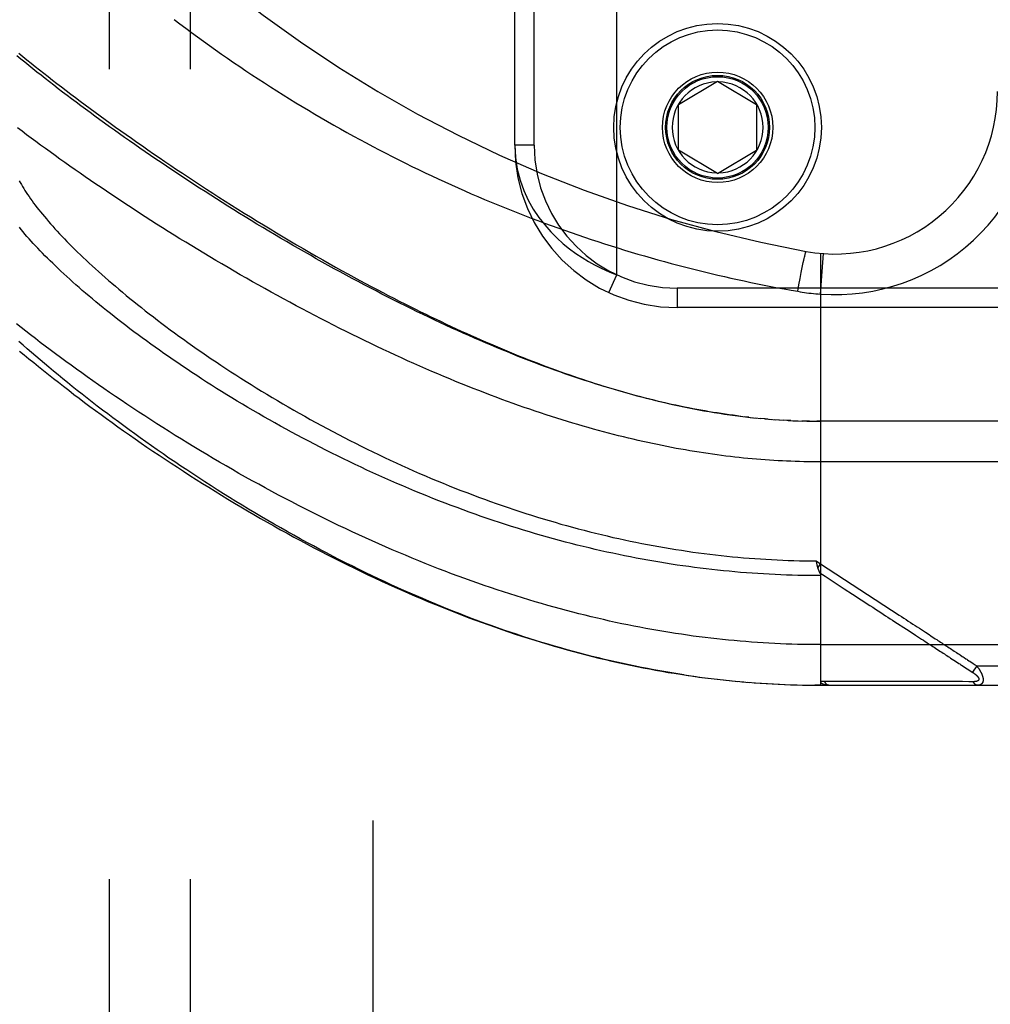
# Model space of a CAD drawing. Header units: inches. Extents: x 0 to 227, y 0 to 147.
# Tile 196 of 256: x 98.55 to 100.04, y 94.9 to 96.42. Entities that reach past the tile are written whole.
import ezdxf

# ---------------------------------------------------------------- set-up
doc = ezdxf.new("R2010")
doc.units = ezdxf.units.IN
doc.header["$LTSCALE"] = 12.466667
doc.header["$MEASUREMENT"] = 0
doc.linetypes.add('HIDDEN', pattern=[0.2, 0.1, -0.1])
for name, color, linetype in [('DEFAULT_2', 8, 'HIDDEN'), ('RIGHTHAND_DOOR_ASSEMBLY', 7, 'CONTINUOUS'), ('SUBPANEL', 7, 'CONTINUOUS')]:
    doc.layers.add(name, color=color, linetype=linetype)

msp = doc.modelspace()

# ---------------------------------------------------------------- linework, layer by layer
at = {"layer": 'DEFAULT_2', "color": 8, "linetype": 'HIDDEN'}
msp.add_line((99.0892, 100.1694), (99.0892, 43.0654), dxfattribs=at)
at = {"layer": 'RIGHTHAND_DOOR_ASSEMBLY', "color": 8, "linetype": 'HIDDEN'}
for p, q in [((99.4652, 96.0228), (99.4652, 97.462)), ((99.3077, 96.2224), (99.3077, 97.2624)), ((99.3377, 96.2224), (99.3377, 97.2624)), ((99.5602, 96.2849), (99.6202, 96.3209)), ((99.6202, 96.3209), (99.6802, 96.2849)), ((99.5602, 96.2149), (99.5602, 96.2849)), ((99.6802, 96.2849), (99.6802, 96.2149)), ((99.3377, 96.2224), (99.3077, 96.2224)), ((99.6202, 96.1788), (99.5602, 96.2149)), ((99.6202, 96.1788), (99.6802, 96.2149)), ((99.7522, 96.0418), (99.753, 96.0455)), ((99.753, 96.0455), (99.7535, 96.0482)), ((99.7535, 96.0482), (99.754, 96.05)), ((99.754, 96.05), (99.7543, 96.0517)), ((99.7543, 96.0517), (99.7546, 96.0527)), ((99.7546, 96.0527), (99.7548, 96.0537)), ((99.7548, 96.0537), (99.755, 96.0546)), ((99.755, 96.0546), (99.7552, 96.0554)), ((99.7789, 96.0559), (99.7789, 95.3911)), ((99.7789, 95.9932), (99.7834, 96.0555)), ((99.7491, 96.0266), (99.7506, 96.0342)), ((99.7506, 96.0342), (99.7512, 96.0369)), ((99.7512, 96.0369), (99.7522, 96.0418)), ((99.4526, 95.9956), (99.4652, 96.0228)), ((99.7455, 96.0076), (99.7473, 96.0174)), ((99.7473, 96.0174), (99.7491, 96.0266)), ((100.7139, 96.0024), (99.5577, 96.0024)), ((99.5577, 96.0024), (99.5577, 95.9724)), ((99.7436, 95.9975), (99.7455, 96.0076)), ((100.6839, 95.9724), (99.5577, 95.9724)), ((99.6682, 95.8036), (99.6622, 95.8043)), ((99.6709, 95.8033), (99.6801, 95.8024)), ((99.6787, 95.8025), (99.6862, 95.8018)), ((99.6935, 95.8011), (99.686, 95.8018)), ((99.6978, 95.8008), (99.6919, 95.8013)), ((99.6935, 95.8011), (99.7037, 95.8003)), ((99.7006, 95.8005), (99.7095, 95.7999)), ((99.7077, 95.8), (99.7154, 95.7995)), ((99.7147, 95.7995), (99.7217, 95.7991)), ((99.7288, 95.7987), (99.7212, 95.7991)), ((99.7328, 95.7985), (99.727, 95.7988)), ((99.7288, 95.7987), (99.7386, 95.7982)), ((99.7359, 95.7983), (99.7444, 95.798)), ((99.7431, 95.7981), (99.7503, 95.7978)), ((99.7575, 95.7976), (99.7501, 95.7978)), ((99.7617, 95.7975), (99.7559, 95.7977)), ((99.7575, 95.7976), (99.7674, 95.7975)), ((99.7647, 95.7975), (99.7732, 95.7974)), ((99.7718, 95.7974), (99.7789, 95.7974)), ((100.6527, 95.7974), (99.7732, 95.7974)), ((99.772, 95.5824), (99.7789, 95.5779)), ((99.7731, 95.5781), (99.7728, 95.5793)), ((99.7734, 95.5769), (99.7731, 95.5781)), ((99.7737, 95.5756), (99.7734, 95.5769)), ((99.7748, 95.5715), (99.7789, 95.5779)), ((99.9112, 95.4772), (99.9182, 95.4727)), ((99.7789, 95.4536), (100.6827, 95.4536)), ((99.9537, 95.4495), (99.9577, 95.4469)), ((99.9577, 95.4469), (99.9635, 95.4431)), ((99.9791, 95.433), (99.9866, 95.4281)), ((99.9866, 95.4281), (99.9916, 95.4248)), ((100.0085, 95.4282), (100.0109, 95.4266)), ((100.0109, 95.4266), (100.0134, 95.425)), ((100.0134, 95.425), (100.0161, 95.4232)), ((100.0161, 95.4232), (100.0192, 95.4211)), ((100.0192, 95.4211), (100.0127, 95.4111)), ((100.0192, 95.4211), (100.6827, 95.4211)), ((99.5725, 95.4065), (99.587, 95.4045)), ((99.582, 95.4051), (99.5962, 95.4032)), ((99.5915, 95.4038), (99.6054, 95.402)), ((99.601, 95.4026), (99.6147, 95.4009)), ((99.6104, 95.4014), (99.6239, 95.3998)), ((99.6199, 95.4003), (99.6331, 95.3988)), ((99.6293, 95.3992), (99.6422, 95.3979)), ((99.6387, 95.3982), (99.6514, 95.397)), ((99.6481, 95.3973), (99.6606, 95.3962)), ((99.6575, 95.3965), (99.6697, 95.3955)), ((99.6669, 95.3957), (99.6788, 95.3948)), ((99.6763, 95.395), (99.688, 95.3941)), ((99.6856, 95.3943), (99.6971, 95.3936)), ((99.695, 95.3937), (99.7062, 95.3931)), ((99.7044, 95.3932), (99.7153, 95.3926)), ((99.7137, 95.3927), (99.7244, 95.3922)), ((99.847, 95.3968), (99.8423, 95.3968)), ((99.9299, 95.3968), (99.919, 95.3968)), ((99.9825, 95.3967), (99.9783, 95.3967)), ((99.9862, 95.3967), (99.9825, 95.3967)), ((99.9928, 95.3967), (99.9862, 95.3967)), ((99.9974, 95.3967), (99.9928, 95.3967)), ((100.007, 95.3966), (99.9974, 95.3967)), ((100.0138, 95.3966), (100.007, 95.3966)), ((99.723, 95.3923), (99.7335, 95.3919)), ((99.7324, 95.3919), (99.7426, 95.3916)), ((99.7417, 95.3916), (99.7517, 95.3914)), ((99.751, 95.3914), (99.7608, 95.3913)), ((99.7604, 95.3913), (99.7699, 95.3912)), ((99.7697, 95.3912), (99.7789, 95.3911)), ((99.7789, 95.3911), (99.7699, 95.3912)), ((99.7789, 95.3911), (100.6527, 95.3911))]:
    msp.add_line(p, q, dxfattribs=at)
for points in [[(98.7833, 96.416), (98.7922, 96.4092), (98.8012, 96.4025), (98.8102, 96.3958), (98.8193, 96.3891), (98.8284, 96.3824), (98.8376, 96.3758), (98.8468, 96.3692), (98.8561, 96.3627), (98.8654, 96.3562), (98.8748, 96.3498), (98.8842, 96.3434), (98.8936, 96.337), (98.9031, 96.3307), (98.9126, 96.3244), (98.9222, 96.3182), (98.9318, 96.312), (98.9414, 96.3059), (98.9511, 96.2998), (98.9608, 96.2938), (98.9705, 96.2878), (98.9802, 96.2819), (98.99, 96.2761), (98.9998, 96.2703), (99.0097, 96.2645), (99.0195, 96.2588), (99.0294, 96.2532), (99.0393, 96.2476), (99.0492, 96.242), (99.0592, 96.2365), (99.0691, 96.2311), (99.0791, 96.2258), (99.0891, 96.2204), (99.0992, 96.2152), (99.1092, 96.21), (99.1192, 96.2049), (99.1293, 96.1998), (99.1394, 96.1947), (99.1495, 96.1898), (99.1596, 96.1849), (99.1697, 96.18), (99.1799, 96.1752), (99.19, 96.1705), (99.2002, 96.1658), (99.2104, 96.1612), (99.2206, 96.1566), (99.2307, 96.1521), (99.2409, 96.1477), (99.2511, 96.1433), (99.2614, 96.1389), (99.2716, 96.1347), (99.2818, 96.1304), (99.292, 96.1263), (99.3023, 96.1222), (99.3125, 96.1181), (99.3228, 96.1141), (99.333, 96.1102), (99.3433, 96.1063), (99.3536, 96.1025), (99.3638, 96.0988), (99.3741, 96.095), (99.3844, 96.0914), (99.3947, 96.0878), (99.4049, 96.0843), (99.4152, 96.0808), (99.4255, 96.0773), (99.4358, 96.074), (99.446, 96.0707), (99.4563, 96.0674), (99.4666, 96.0642), (99.4768, 96.061), (99.4871, 96.0579), (99.4974, 96.0549), (99.5076, 96.0519), (99.5179, 96.049), (99.5282, 96.0461), (99.5384, 96.0433), (99.5487, 96.0405), (99.5589, 96.0378), (99.5692, 96.0351), (99.5794, 96.0325), (99.5897, 96.0299), (99.5999, 96.0274), (99.6101, 96.025), (99.6204, 96.0225), (99.6306, 96.0202), (99.6408, 96.0179), (99.651, 96.0156), (99.6612, 96.0134), (99.6714, 96.0113), (99.6817, 96.0092), (99.6919, 96.0071), (99.7022, 96.0051), (99.7126, 96.0031), (99.7229, 96.0012), (99.7333, 95.9993), (99.7436, 95.9975)], [(98.5441, 96.3639), (98.5503, 96.3589), (98.5565, 96.3538), (98.5628, 96.3487), (98.5692, 96.3436), (98.5758, 96.3384), (98.5824, 96.3332), (98.5891, 96.328), (98.5959, 96.3227), (98.6028, 96.3173), (98.6098, 96.312), (98.6169, 96.3065), (98.6241, 96.3011), (98.6313, 96.2956), (98.6387, 96.2901), (98.6462, 96.2845), (98.6537, 96.2789), (98.6614, 96.2733), (98.6691, 96.2676), (98.677, 96.2619), (98.6849, 96.2562), (98.6929, 96.2504), (98.701, 96.2446), (98.7092, 96.2388), (98.7175, 96.233), (98.7259, 96.2271), (98.7344, 96.2212), (98.7429, 96.2152), (98.7516, 96.2093), (98.7603, 96.2033), (98.7691, 96.1973), (98.778, 96.1913), (98.787, 96.1852), (98.7961, 96.1792), (98.8052, 96.1731), (98.8145, 96.167), (98.8238, 96.1609), (98.8332, 96.1548), (98.8426, 96.1487), (98.8522, 96.1426), (98.8618, 96.1364), (98.8715, 96.1303), (98.8812, 96.1241), (98.8911, 96.118), (98.901, 96.1119), (98.9109, 96.1057), (98.9209, 96.0996), (98.931, 96.0935), (98.9411, 96.0874), (98.9513, 96.0813), (98.9616, 96.0752), (98.9718, 96.0692), (98.982, 96.0633), (98.9921, 96.0574), (99.0022, 96.0516), (99.0122, 96.0459), (99.022, 96.0404), (99.0317, 96.0349), (99.0412, 96.0296), (99.0506, 96.0245), (99.0599, 96.0194), (99.069, 96.0144), (99.078, 96.0096), (99.0869, 96.0049), (99.0957, 96.0002), (99.1044, 95.9957), (99.113, 95.9912), (99.1216, 95.9868), (99.13, 95.9825), (99.1383, 95.9782), (99.1466, 95.9741), (99.1547, 95.9701), (99.1628, 95.9661), (99.1708, 95.9621), (99.1788, 95.9583), (99.1867, 95.9545), (99.1945, 95.9508), (99.2023, 95.9471), (99.21, 95.9435), (99.2177, 95.9399), (99.2254, 95.9364), (99.233, 95.9329), (99.2405, 95.9296), (99.248, 95.9262), (99.2554, 95.9229), (99.2628, 95.9197), (99.2702, 95.9165), (99.2775, 95.9134), (99.2848, 95.9103), (99.2921, 95.9073), (99.2994, 95.9043), (99.3066, 95.9013), (99.3138, 95.8984), (99.3209, 95.8955), (99.3281, 95.8927), (99.3352, 95.8899), (99.3423, 95.8872), (99.3493, 95.8845), (99.3564, 95.8819), (99.3634, 95.8793), (99.3704, 95.8767), (99.3774, 95.8742), (99.3843, 95.8717), (99.3913, 95.8692), (99.3983, 95.8668), (99.4052, 95.8645), (99.4121, 95.8621), (99.4191, 95.8598), (99.426, 95.8576), (99.4329, 95.8553), (99.4399, 95.8531), (99.4468, 95.851), (99.4538, 95.8489), (99.4608, 95.8468), (99.4678, 95.8447), (99.4748, 95.8427), (99.4818, 95.8407), (99.4889, 95.8387), (99.4959, 95.8368), (99.503, 95.8349), (99.5101, 95.8331), (99.5173, 95.8313), (99.5245, 95.8295), (99.5317, 95.8278), (99.5389, 95.8261), (99.5462, 95.8244), (99.5535, 95.8228), (99.5609, 95.8212), (99.5683, 95.8196), (99.5759, 95.8181), (99.5836, 95.8166), (99.5913, 95.8151), (99.5991, 95.8137), (99.607, 95.8123), (99.615, 95.811), (99.6229, 95.8097), (99.6309, 95.8085), (99.639, 95.8073), (99.647, 95.8062), (99.655, 95.8052)], [(99.6562, 95.805), (99.6502, 95.8058), (99.6441, 95.8066), (99.638, 95.8074), (99.6319, 95.8083), (99.6258, 95.8092), (99.6196, 95.8102), (99.6134, 95.8112), (99.6071, 95.8122), (99.6009, 95.8133), (99.5946, 95.8144), (99.5882, 95.8156), (99.5818, 95.8168), (99.5754, 95.8181), (99.569, 95.8194), (99.5625, 95.8207), (99.5559, 95.8221), (99.5494, 95.8235), (99.5428, 95.825), (99.5361, 95.8266), (99.5294, 95.8281), (99.5226, 95.8298), (99.5158, 95.8314), (99.509, 95.8332), (99.5021, 95.8349), (99.4952, 95.8368), (99.4882, 95.8386), (99.4811, 95.8406), (99.4741, 95.8426), (99.4669, 95.8446), (99.4597, 95.8467), (99.4525, 95.8488), (99.4452, 95.851), (99.4379, 95.8533), (99.4305, 95.8556), (99.423, 95.858), (99.4155, 95.8604), (99.408, 95.8629), (99.4004, 95.8654), (99.3927, 95.868), (99.385, 95.8707), (99.3772, 95.8734), (99.3694, 95.8762), (99.3615, 95.8791), (99.3536, 95.882), (99.3456, 95.8849), (99.3376, 95.888), (99.3295, 95.8911), (99.3214, 95.8942), (99.3132, 95.8974), (99.3049, 95.9007), (99.2966, 95.9041), (99.2883, 95.9075), (99.2799, 95.911), (99.2714, 95.9145), (99.2629, 95.9181), (99.2544, 95.9218), (99.2458, 95.9255), (99.2372, 95.9293), (99.2285, 95.9331), (99.2198, 95.937), (99.211, 95.941), (99.2022, 95.945), (99.1934, 95.9491), (99.1845, 95.9533), (99.1756, 95.9575), (99.1667, 95.9618), (99.1577, 95.9661), (99.1487, 95.9705), (99.1397, 95.9749), (99.1306, 95.9794), (99.1215, 95.984), (99.1124, 95.9886), (99.1033, 95.9933), (99.0942, 95.998), (99.085, 96.0028), (99.0758, 96.0076), (99.0666, 96.0124), (99.0574, 96.0173), (99.0482, 96.0223), (99.039, 96.0273), (99.0298, 96.0323), (99.0206, 96.0374), (99.0114, 96.0425), (99.0022, 96.0477), (98.993, 96.0529), (98.9838, 96.0581), (98.9746, 96.0634), (98.9654, 96.0687), (98.9563, 96.074), (98.9471, 96.0794), (98.938, 96.0848), (98.9289, 96.0902), (98.9199, 96.0956), (98.9108, 96.1011), (98.9018, 96.1065), (98.8928, 96.112), (98.8839, 96.1175), (98.875, 96.1231), (98.8661, 96.1286), (98.8573, 96.1342), (98.8485, 96.1397), (98.8397, 96.1453), (98.831, 96.1509), (98.8223, 96.1565), (98.8137, 96.162), (98.8051, 96.1676), (98.7966, 96.1732), (98.7882, 96.1788), (98.7798, 96.1844), (98.7714, 96.19), (98.7631, 96.1956), (98.7549, 96.2011), (98.7467, 96.2067), (98.7386, 96.2123), (98.7306, 96.2178), (98.7226, 96.2233), (98.7147, 96.2289), (98.7069, 96.2344), (98.6991, 96.2399), (98.6914, 96.2453), (98.6838, 96.2508), (98.6762, 96.2563), (98.6687, 96.2617), (98.6613, 96.2671), (98.6539, 96.2725), (98.6467, 96.2778), (98.6395, 96.2832), (98.6324, 96.2885), (98.6253, 96.2937), (98.6184, 96.299), (98.6115, 96.3042), (98.6047, 96.3094), (98.598, 96.3146), (98.5913, 96.3198), (98.5848, 96.3249), (98.5783, 96.33), (98.5719, 96.335), (98.5656, 96.3401), (98.5594, 96.3451), (98.5532, 96.35), (98.5472, 96.3549), (98.5412, 96.3598)], [(100.6827, 95.7349), (99.7724, 95.7349), (99.7659, 95.735), (99.7593, 95.7351), (99.7528, 95.7352), (99.7462, 95.7354), (99.7397, 95.7356), (99.7331, 95.7358), (99.7265, 95.7361), (99.72, 95.7364), (99.7134, 95.7367), (99.7068, 95.7371), (99.7002, 95.7376), (99.6935, 95.738), (99.6869, 95.7385), (99.6802, 95.7391), (99.6735, 95.7397), (99.6669, 95.7403), (99.6601, 95.7409), (99.6534, 95.7416), (99.6466, 95.7424), (99.6399, 95.7432), (99.6331, 95.744), (99.6262, 95.7448), (99.6194, 95.7457), (99.6125, 95.7467), (99.6056, 95.7477), (99.5986, 95.7487), (99.5917, 95.7498), (99.5847, 95.7509), (99.5776, 95.7521), (99.5706, 95.7533), (99.5635, 95.7545), (99.5563, 95.7558), (99.5492, 95.7572), (99.542, 95.7586), (99.5347, 95.76), (99.5274, 95.7615), (99.5201, 95.763), (99.5127, 95.7646), (99.5053, 95.7662), (99.4979, 95.7679), (99.4904, 95.7697), (99.4829, 95.7715), (99.4753, 95.7733), (99.4677, 95.7752), (99.46, 95.7771), (99.4523, 95.7791), (99.4445, 95.7812), (99.4367, 95.7833), (99.4289, 95.7854), (99.421, 95.7877), (99.413, 95.7899), (99.405, 95.7923), (99.397, 95.7947), (99.3889, 95.7971), (99.3807, 95.7996), (99.3726, 95.8022), (99.3643, 95.8048), (99.356, 95.8075), (99.3477, 95.8102), (99.3393, 95.8131), (99.3308, 95.8159), (99.3223, 95.8188), (99.3138, 95.8218), (99.3052, 95.8249), (99.2966, 95.828), (99.2879, 95.8312), (99.2791, 95.8344), (99.2704, 95.8377), (99.2615, 95.8411), (99.2526, 95.8446), (99.2437, 95.8481), (99.2348, 95.8516), (99.2257, 95.8552), (99.2167, 95.8589), (99.2076, 95.8627), (99.1985, 95.8665), (99.1893, 95.8704), (99.1801, 95.8743), (99.1708, 95.8783), (99.1615, 95.8824), (99.1522, 95.8865), (99.1428, 95.8907), (99.1335, 95.8949), (99.124, 95.8992), (99.1146, 95.9036), (99.1051, 95.908), (99.0956, 95.9125), (99.0861, 95.917), (99.0766, 95.9216), (99.067, 95.9263), (99.0575, 95.931), (99.0479, 95.9357), (99.0383, 95.9405), (99.0287, 95.9454), (99.0191, 95.9503), (99.0095, 95.9552), (98.9998, 95.9602), (98.9902, 95.9652), (98.9806, 95.9703), (98.971, 95.9754), (98.9614, 95.9806), (98.9518, 95.9858), (98.9422, 95.991), (98.9326, 95.9963), (98.9231, 96.0016), (98.9135, 96.007), (98.904, 96.0123), (98.8945, 96.0177), (98.885, 96.0231), (98.8756, 96.0286), (98.8662, 96.0341), (98.8568, 96.0396), (98.8475, 96.0451), (98.8381, 96.0506), (98.8289, 96.0561), (98.8197, 96.0617), (98.8105, 96.0673), (98.8013, 96.0729), (98.7922, 96.0785), (98.7832, 96.0841), (98.7742, 96.0897), (98.7652, 96.0953), (98.7563, 96.1009), (98.7475, 96.1066), (98.7387, 96.1122), (98.73, 96.1178), (98.7214, 96.1234), (98.7128, 96.1291), (98.7042, 96.1347), (98.6958, 96.1403), (98.6874, 96.1459), (98.679, 96.1515), (98.6708, 96.1571), (98.6626, 96.1626), (98.6545, 96.1682), (98.6464, 96.1737), (98.6385, 96.1792), (98.6306, 96.1847), (98.6228, 96.1902), (98.615, 96.1957), (98.6074, 96.2011), (98.5998, 96.2066), (98.5923, 96.212), (98.5849, 96.2173), (98.5775, 96.2227), (98.5703, 96.228), (98.5631, 96.2333), (98.556, 96.2386), (98.549, 96.2439), (98.5421, 96.2491)], [(99.3077, 96.2224), (99.3087, 96.2033), (99.3116, 96.1853), (99.316, 96.1684), (99.3218, 96.1525), (99.3287, 96.1377), (99.3364, 96.1239), (99.3449, 96.1113), (99.3539, 96.0997), (99.3632, 96.0892), (99.3728, 96.0796), (99.3825, 96.0708), (99.3923, 96.0629), (99.4021, 96.0557), (99.4118, 96.0493), (99.4213, 96.0435), (99.4306, 96.0383), (99.4397, 96.0337), (99.4485, 96.0296), (99.457, 96.026), (99.4652, 96.0228)], [(98.5446, 96.1678), (98.5462, 96.1649), (98.5479, 96.162), (98.5496, 96.159), (98.5515, 96.1559), (98.5534, 96.1528), (98.5554, 96.1497), (98.5575, 96.1465), (98.5597, 96.1433), (98.562, 96.1401), (98.5644, 96.1368), (98.5668, 96.1334), (98.5694, 96.13), (98.572, 96.1266), (98.5747, 96.1231), (98.5775, 96.1196), (98.5804, 96.1161), (98.5834, 96.1125), (98.5864, 96.1089), (98.5896, 96.1052), (98.5928, 96.1015), (98.5962, 96.0977), (98.5996, 96.0939), (98.6031, 96.09), (98.6067, 96.0862), (98.6104, 96.0822), (98.6142, 96.0783), (98.6181, 96.0743), (98.6221, 96.0702), (98.6261, 96.0662), (98.6303, 96.062), (98.6345, 96.0579), (98.6389, 96.0537), (98.6433, 96.0495), (98.6478, 96.0452), (98.6525, 96.0409), (98.6572, 96.0365), (98.662, 96.0322), (98.6669, 96.0278), (98.6718, 96.0233), (98.6769, 96.0188), (98.6821, 96.0143), (98.6874, 96.0098), (98.6927, 96.0052), (98.6982, 96.0006), (98.7037, 95.996), (98.7093, 95.9913), (98.715, 95.9866), (98.7209, 95.9819), (98.7268, 95.9772), (98.7328, 95.9724), (98.7388, 95.9676), (98.745, 95.9628), (98.7513, 95.958), (98.7576, 95.9531), (98.7641, 95.9482), (98.7706, 95.9434), (98.7772, 95.9384), (98.7839, 95.9335), (98.7907, 95.9286), (98.7975, 95.9236), (98.8045, 95.9187), (98.8115, 95.9137), (98.8186, 95.9087), (98.8258, 95.9037), (98.8331, 95.8988), (98.8404, 95.8938), (98.8479, 95.8888), (98.8553, 95.8838), (98.8629, 95.8788), (98.8706, 95.8738), (98.8783, 95.8688), (98.8861, 95.8638), (98.8939, 95.8588), (98.9018, 95.8539), (98.9098, 95.8489), (98.9179, 95.844), (98.926, 95.839), (98.9341, 95.8341), (98.9424, 95.8292), (98.9506, 95.8244), (98.959, 95.8195), (98.9674, 95.8147), (98.9758, 95.8099), (98.9843, 95.8051), (98.9928, 95.8004), (99.0014, 95.7956), (99.01, 95.7909), (99.0187, 95.7863), (99.0274, 95.7817), (99.0361, 95.7771), (99.0449, 95.7725), (99.0537, 95.768), (99.0625, 95.7635), (99.0714, 95.7591), (99.0803, 95.7547), (99.0892, 95.7504), (99.0981, 95.7461), (99.1071, 95.7418), (99.1161, 95.7376), (99.1251, 95.7335), (99.1341, 95.7293), (99.1431, 95.7253), (99.1521, 95.7213), (99.1612, 95.7173), (99.1703, 95.7134), (99.1793, 95.7096), (99.1884, 95.7058), (99.1975, 95.702), (99.2066, 95.6983), (99.2157, 95.6947), (99.2248, 95.6911), (99.2339, 95.6876), (99.243, 95.6842), (99.2521, 95.6808), (99.2612, 95.6774), (99.2702, 95.6741), (99.2793, 95.6709), (99.2884, 95.6677), (99.2975, 95.6646), (99.3065, 95.6616), (99.3156, 95.6586), (99.3246, 95.6557), (99.3337, 95.6528), (99.3427, 95.65), (99.3517, 95.6472), (99.3608, 95.6445), (99.3698, 95.6419), (99.3787, 95.6393), (99.3877, 95.6368), (99.3967, 95.6344), (99.4056, 95.632), (99.4146, 95.6296), (99.4235, 95.6274), (99.4324, 95.6251), (99.4413, 95.623), (99.4502, 95.6209), (99.4591, 95.6188), (99.468, 95.6168), (99.4768, 95.6149), (99.4857, 95.6131), (99.4945, 95.6112), (99.5033, 95.6095), (99.5121, 95.6078), (99.5209, 95.6061), (99.5297, 95.6046), (99.5385, 95.603), (99.5472, 95.6016), (99.556, 95.6002), (99.5647, 95.5988), (99.5734, 95.5975), (99.5822, 95.5962), (99.5909, 95.595), (99.5996, 95.5939), (99.6082, 95.5928), (99.6169, 95.5918), (99.6256, 95.5908), (99.6342, 95.5899), (99.6429, 95.589), (99.6515, 95.5882), (99.6602, 95.5875), (99.6688, 95.5868), (99.6774, 95.5861), (99.6861, 95.5855), (99.6947, 95.585), (99.7033, 95.5845), (99.7119, 95.584), (99.7205, 95.5836), (99.7291, 95.5833), (99.7377, 95.583), (99.7463, 95.5828), (99.7549, 95.5826), (99.7634, 95.5825), (99.772, 95.5824)], [(99.7789, 95.5598), (99.7702, 95.5598), (99.7614, 95.5599), (99.7526, 95.56), (99.7438, 95.5602), (99.735, 95.5605), (99.7262, 95.5607), (99.7174, 95.5611), (99.7086, 95.5615), (99.6998, 95.5619), (99.691, 95.5624), (99.6822, 95.563), (99.6733, 95.5636), (99.6645, 95.5642), (99.6557, 95.5649), (99.6468, 95.5657), (99.638, 95.5665), (99.6291, 95.5674), (99.6202, 95.5683), (99.6113, 95.5693), (99.6025, 95.5703), (99.5936, 95.5714), (99.5847, 95.5725), (99.5757, 95.5737), (99.5668, 95.5749), (99.5579, 95.5762), (99.5489, 95.5776), (99.54, 95.579), (99.531, 95.5805), (99.522, 95.582), (99.513, 95.5836), (99.504, 95.5852), (99.495, 95.5869), (99.486, 95.5886), (99.4769, 95.5905), (99.4679, 95.5923), (99.4588, 95.5942), (99.4497, 95.5962), (99.4406, 95.5982), (99.4315, 95.6003), (99.4224, 95.6025), (99.4132, 95.6047), (99.4041, 95.6069), (99.3949, 95.6093), (99.3858, 95.6116), (99.3766, 95.6141), (99.3674, 95.6166), (99.3582, 95.6191), (99.3489, 95.6218), (99.3397, 95.6244), (99.3305, 95.6272), (99.3212, 95.63), (99.312, 95.6328), (99.3027, 95.6357), (99.2934, 95.6387), (99.2841, 95.6417), (99.2748, 95.6448), (99.2655, 95.6479), (99.2562, 95.6511), (99.2469, 95.6544), (99.2376, 95.6577), (99.2283, 95.6611), (99.219, 95.6645), (99.2097, 95.668), (99.2004, 95.6716), (99.1911, 95.6752), (99.1817, 95.6788), (99.1724, 95.6825), (99.1632, 95.6863), (99.1539, 95.6901), (99.1446, 95.694), (99.1354, 95.6979), (99.1261, 95.7019), (99.1169, 95.7059), (99.1077, 95.71), (99.0985, 95.7141), (99.0893, 95.7182), (99.0802, 95.7224), (99.0711, 95.7267), (99.062, 95.731), (99.0529, 95.7353), (99.0439, 95.7397), (99.0349, 95.7441), (99.0259, 95.7485), (99.0169, 95.753), (99.008, 95.7576), (98.9992, 95.7621), (98.9904, 95.7667), (98.9816, 95.7713), (98.9729, 95.776), (98.9642, 95.7807), (98.9555, 95.7854), (98.947, 95.7901), (98.9384, 95.7948), (98.9299, 95.7996), (98.9215, 95.8044), (98.9132, 95.8092), (98.9049, 95.814), (98.8966, 95.8189), (98.8884, 95.8237), (98.8803, 95.8286), (98.8723, 95.8335), (98.8643, 95.8384), (98.8564, 95.8433), (98.8486, 95.8481), (98.8408, 95.853), (98.8332, 95.8579), (98.8255, 95.8628), (98.818, 95.8677), (98.8106, 95.8726), (98.8032, 95.8775), (98.7959, 95.8824), (98.7887, 95.8873), (98.7816, 95.8921), (98.7745, 95.897), (98.7675, 95.9018), (98.7607, 95.9067), (98.7539, 95.9115), (98.7472, 95.9163), (98.7406, 95.9211), (98.734, 95.9258), (98.7276, 95.9306), (98.7212, 95.9353), (98.715, 95.94), (98.7088, 95.9447), (98.7027, 95.9494), (98.6967, 95.954), (98.6908, 95.9586), (98.685, 95.9632), (98.6793, 95.9678), (98.6737, 95.9723), (98.6681, 95.9768), (98.6627, 95.9813), (98.6573, 95.9857), (98.6521, 95.9902), (98.6469, 95.9945), (98.6418, 95.9989), (98.6369, 96.0032), (98.632, 96.0075), (98.6272, 96.0118), (98.6225, 96.016), (98.6179, 96.0202), (98.6133, 96.0243), (98.6089, 96.0284), (98.6046, 96.0325), (98.6003, 96.0365), (98.5962, 96.0406), (98.5921, 96.0445), (98.5882, 96.0484), (98.5843, 96.0523), (98.5805, 96.0562), (98.5768, 96.06), (98.5732, 96.0638), (98.5697, 96.0675), (98.5663, 96.0712), (98.5629, 96.0749), (98.5597, 96.0785), (98.5565, 96.0821), (98.5534, 96.0856), (98.5505, 96.0891), (98.5476, 96.0926), (98.5448, 96.096)], [(99.7552, 96.0554), (99.7554, 96.0561), (99.7555, 96.0564), (99.7556, 96.0567), (99.7556, 96.057), (99.7557, 96.0573), (99.7558, 96.0575), (99.7559, 96.0578), (99.7559, 96.058), (99.756, 96.0582), (99.756, 96.0583), (99.7561, 96.0585), (99.7561, 96.0586), (99.7562, 96.0587), (99.7562, 96.0588), (99.7563, 96.0589), (99.7563, 96.0589), (99.7563, 96.0589), (99.7564, 96.0589)], [(99.7436, 95.9975), (99.7471, 95.9969), (99.7506, 95.9963), (99.7539, 95.9958), (99.7572, 95.9954), (99.7606, 95.9949), (99.7641, 95.9945), (99.7678, 95.9941), (99.7715, 95.9938), (99.7752, 95.9935), (99.7789, 95.9932)], [(99.7789, 95.4536), (99.7701, 95.4537), (99.7612, 95.4538), (99.7524, 95.4539), (99.7435, 95.4541), (99.7347, 95.4543), (99.7258, 95.4546), (99.7169, 95.455), (99.7081, 95.4554), (99.6992, 95.4558), (99.6903, 95.4564), (99.6814, 95.4569), (99.6725, 95.4576), (99.6636, 95.4583), (99.6547, 95.459), (99.6457, 95.4598), (99.6368, 95.4606), (99.6278, 95.4615), (99.6188, 95.4625), (99.6098, 95.4635), (99.6008, 95.4646), (99.5918, 95.4658), (99.5827, 95.4669), (99.5737, 95.4682), (99.5646, 95.4695), (99.5555, 95.4709), (99.5464, 95.4723), (99.5372, 95.4738), (99.528, 95.4753), (99.5189, 95.477), (99.5096, 95.4786), (99.5004, 95.4804), (99.4912, 95.4822), (99.4819, 95.484), (99.4726, 95.4859), (99.4632, 95.4879), (99.4539, 95.49), (99.4445, 95.4921), (99.4351, 95.4942), (99.4256, 95.4965), (99.4161, 95.4988), (99.4066, 95.5011), (99.3971, 95.5036), (99.3876, 95.5061), (99.378, 95.5086), (99.3684, 95.5113), (99.3587, 95.514), (99.349, 95.5167), (99.3393, 95.5196), (99.3296, 95.5225), (99.3198, 95.5255), (99.31, 95.5285), (99.3002, 95.5316), (99.2904, 95.5348), (99.2805, 95.5381), (99.2706, 95.5414), (99.2607, 95.5448), (99.2507, 95.5482), (99.2407, 95.5518), (99.2307, 95.5554), (99.2206, 95.5591), (99.2106, 95.5628), (99.2005, 95.5666), (99.1903, 95.5705), (99.1802, 95.5745), (99.17, 95.5785), (99.1599, 95.5826), (99.1497, 95.5868), (99.1394, 95.5911), (99.1292, 95.5954), (99.1189, 95.5997), (99.1087, 95.6042), (99.0984, 95.6087), (99.0881, 95.6133), (99.0778, 95.6179), (99.0675, 95.6227), (99.0572, 95.6274), (99.0469, 95.6323), (99.0366, 95.6372), (99.0262, 95.6421), (99.0159, 95.6472), (99.0056, 95.6523), (98.9953, 95.6574), (98.985, 95.6626), (98.9747, 95.6678), (98.9645, 95.6732), (98.9542, 95.6785), (98.944, 95.6839), (98.9338, 95.6894), (98.9236, 95.6949), (98.9134, 95.7004), (98.9033, 95.706), (98.8932, 95.7116), (98.8831, 95.7173), (98.8731, 95.723), (98.8631, 95.7288), (98.8532, 95.7345), (98.8433, 95.7404), (98.8334, 95.7462), (98.8236, 95.7521), (98.8138, 95.7579), (98.8041, 95.7639), (98.7945, 95.7698), (98.7849, 95.7757), (98.7754, 95.7817), (98.7659, 95.7877), (98.7565, 95.7937), (98.7472, 95.7997), (98.7379, 95.8057), (98.7287, 95.8117), (98.7196, 95.8177), (98.7105, 95.8237), (98.7016, 95.8298), (98.6927, 95.8358), (98.6839, 95.8418), (98.6751, 95.8478), (98.6665, 95.8538), (98.6579, 95.8598), (98.6494, 95.8658), (98.641, 95.8718), (98.6327, 95.8777), (98.6245, 95.8837), (98.6164, 95.8896), (98.6083, 95.8955), (98.6004, 95.9014), (98.5925, 95.9073), (98.5848, 95.9131), (98.5771, 95.9189), (98.5695, 95.9247), (98.5621, 95.9305), (98.5547, 95.9362), (98.5474, 95.9419), (98.5402, 95.9476)], [(99.5684, 95.4071), (99.5591, 95.4086), (99.5498, 95.4101), (99.5405, 95.4116), (99.5312, 95.4133), (99.5218, 95.415), (99.5124, 95.4167), (99.503, 95.4186), (99.4936, 95.4205), (99.4842, 95.4224), (99.4747, 95.4245), (99.4652, 95.4266), (99.4557, 95.4287), (99.4462, 95.431), (99.4366, 95.4333), (99.4271, 95.4356), (99.4175, 95.4381), (99.4079, 95.4406), (99.3982, 95.4432), (99.3885, 95.4458), (99.3789, 95.4485), (99.3691, 95.4513), (99.3594, 95.4542), (99.3496, 95.4571), (99.3398, 95.4602), (99.33, 95.4632), (99.3203, 95.4664), (99.3105, 95.4696), (99.3008, 95.4728), (99.2911, 95.4761), (99.2814, 95.4795), (99.2717, 95.4829), (99.2621, 95.4864), (99.2525, 95.4899), (99.2429, 95.4935), (99.2333, 95.4971), (99.2237, 95.5008), (99.2141, 95.5046), (99.2045, 95.5084), (99.1949, 95.5123), (99.1853, 95.5163), (99.1757, 95.5203), (99.1661, 95.5244), (99.1565, 95.5285), (99.1468, 95.5327), (99.1372, 95.537), (99.1275, 95.5413), (99.1177, 95.5458), (99.108, 95.5503), (99.0981, 95.5549), (99.0883, 95.5596), (99.0783, 95.5644), (99.0683, 95.5692), (99.0583, 95.5742), (99.0482, 95.5792), (99.0381, 95.5843), (99.028, 95.5895), (99.0179, 95.5948), (99.0077, 95.6001), (98.9976, 95.6055), (98.9875, 95.611), (98.9774, 95.6165), (98.9674, 95.6221), (98.9573, 95.6277), (98.9473, 95.6333), (98.9374, 95.639), (98.9275, 95.6447), (98.9176, 95.6505), (98.9077, 95.6564), (98.8979, 95.6622), (98.8881, 95.6681), (98.8784, 95.6741), (98.8687, 95.68), (98.8591, 95.686), (98.8495, 95.692), (98.84, 95.6981), (98.8306, 95.7042), (98.8212, 95.7102), (98.8119, 95.7164), (98.8026, 95.7225), (98.7934, 95.7286), (98.7843, 95.7348), (98.7752, 95.7409), (98.7662, 95.7471), (98.7573, 95.7533), (98.7485, 95.7594), (98.7398, 95.7656), (98.7311, 95.7718), (98.7225, 95.778), (98.714, 95.7841), (98.7056, 95.7903), (98.6973, 95.7964), (98.689, 95.8026), (98.6809, 95.8087), (98.6728, 95.8148), (98.6649, 95.8209), (98.657, 95.8269), (98.6492, 95.833), (98.6415, 95.839), (98.6339, 95.845), (98.6264, 95.851), (98.619, 95.857), (98.6117, 95.8629), (98.6045, 95.8688), (98.5974, 95.8746), (98.5904, 95.8805), (98.5835, 95.8863), (98.5767, 95.8921), (98.57, 95.8978), (98.5634, 95.9035), (98.5569, 95.9091), (98.5505, 95.9148), (98.5442, 95.9203)], [(98.5452, 95.9056), (98.5523, 95.8997), (98.5596, 95.8937), (98.5669, 95.8877), (98.5744, 95.8817), (98.5819, 95.8757), (98.5895, 95.8696), (98.5972, 95.8635), (98.605, 95.8574), (98.6129, 95.8513), (98.6209, 95.8451), (98.6289, 95.8389), (98.6371, 95.8328), (98.6453, 95.8266), (98.6536, 95.8203), (98.6621, 95.8141), (98.6706, 95.8079), (98.6791, 95.8016), (98.6878, 95.7954), (98.6965, 95.7891), (98.7054, 95.7828), (98.7143, 95.7766), (98.7233, 95.7703), (98.7323, 95.764), (98.7414, 95.7578), (98.7506, 95.7515), (98.7599, 95.7453), (98.7693, 95.739), (98.7787, 95.7328), (98.7882, 95.7266), (98.7977, 95.7204), (98.8073, 95.7142), (98.817, 95.708), (98.8267, 95.7019), (98.8365, 95.6958), (98.8463, 95.6897), (98.8562, 95.6836), (98.8661, 95.6776), (98.876, 95.6716), (98.8861, 95.6656), (98.8961, 95.6597), (98.9062, 95.6538), (98.9163, 95.6479), (98.9265, 95.6421), (98.9367, 95.6363), (98.9469, 95.6306), (98.9572, 95.625), (98.9675, 95.6193), (98.9778, 95.6138), (98.9881, 95.6083), (98.9984, 95.6028), (99.0088, 95.5974), (99.0192, 95.592), (99.0296, 95.5868), (99.04, 95.5815), (99.0504, 95.5764), (99.0608, 95.5713), (99.0712, 95.5662), (99.0816, 95.5612), (99.092, 95.5563), (99.1025, 95.5515), (99.1129, 95.5467), (99.1233, 95.542), (99.1337, 95.5374), (99.1441, 95.5328), (99.1545, 95.5284), (99.1648, 95.5239), (99.1752, 95.5196), (99.1855, 95.5153), (99.1959, 95.5111), (99.2062, 95.507), (99.2165, 95.503), (99.2268, 95.499), (99.237, 95.4951), (99.2473, 95.4913), (99.2575, 95.4876), (99.2677, 95.4839), (99.2779, 95.4803), (99.288, 95.4768), (99.2982, 95.4733), (99.3083, 95.47), (99.3183, 95.4667), (99.3284, 95.4635), (99.3385, 95.4603), (99.3485, 95.4573), (99.3585, 95.4543), (99.3684, 95.4513), (99.3784, 95.4485), (99.3883, 95.4457), (99.3982, 95.443), (99.4081, 95.4404), (99.4179, 95.4378), (99.4277, 95.4353), (99.4375, 95.4329), (99.4473, 95.4306), (99.4571, 95.4283), (99.4668, 95.4261), (99.4765, 95.424), (99.4862, 95.4219), (99.4959, 95.42), (99.5055, 95.418), (99.5151, 95.4162), (99.5248, 95.4144), (99.5343, 95.4127), (99.5439, 95.411), (99.5535, 95.4095), (99.563, 95.408), (99.5777, 95.4058)], [(99.655, 95.8052), (99.663, 95.8042), (99.6742, 95.803)], [(99.7728, 95.5793), (99.7722, 95.5818), (99.772, 95.5824)], [(99.7748, 95.5715), (99.7747, 95.5721), (99.7745, 95.5727), (99.7743, 95.5733), (99.7741, 95.5739), (99.774, 95.5745), (99.7738, 95.575), (99.7737, 95.5756)], [(99.7789, 95.5779), (99.8998, 95.4991), (99.9033, 95.4968), (99.9069, 95.4945), (99.9104, 95.4922), (99.9139, 95.4899), (99.9174, 95.4876), (99.9209, 95.4853), (99.9243, 95.4831), (99.9276, 95.481), (99.9309, 95.4788), (99.934, 95.4767), (99.9372, 95.4747), (99.9402, 95.4728)], [(99.7778, 95.564), (99.7775, 95.5647), (99.7772, 95.5651), (99.777, 95.5656), (99.7768, 95.5661), (99.7766, 95.5666), (99.7764, 95.5672), (99.7762, 95.5677), (99.776, 95.5682), (99.7758, 95.5687), (99.7756, 95.5693), (99.7754, 95.5698), (99.7752, 95.5704), (99.775, 95.571), (99.7748, 95.5715)], [(99.7777, 95.5642), (99.7859, 95.5588), (99.7938, 95.5537), (99.8153, 95.5397)], [(99.7778, 95.564), (99.7779, 95.5637), (99.7781, 95.5635), (99.7782, 95.5633), (99.7782, 95.563), (99.7783, 95.5628), (99.7784, 95.5626), (99.7785, 95.5624), (99.7786, 95.5622), (99.7786, 95.5619), (99.7787, 95.5617), (99.7787, 95.5615), (99.7788, 95.5613), (99.7788, 95.5611), (99.7789, 95.5609), (99.7789, 95.5607), (99.7789, 95.5604), (99.7789, 95.5602), (99.7789, 95.56), (99.7789, 95.5598)], [(99.8153, 95.5397), (99.8281, 95.5314), (99.8547, 95.514)], [(99.8547, 95.514), (99.8592, 95.5111), (99.8635, 95.5083), (99.8675, 95.5056), (99.8714, 95.5031), (99.8752, 95.5006), (99.8789, 95.4982), (99.8825, 95.4959), (99.8861, 95.4935), (99.8897, 95.4912), (99.8933, 95.4889), (99.9112, 95.4772)], [(99.9182, 95.4727), (99.9248, 95.4683), (99.9281, 95.4662), (99.9312, 95.4641), (99.9343, 95.4622), (99.9372, 95.4603), (99.94, 95.4584), (99.9426, 95.4567), (99.9451, 95.4551), (99.9474, 95.4536), (99.9496, 95.4522), (99.9517, 95.4508), (99.9537, 95.4495)], [(99.9402, 95.4728), (99.9458, 95.4691), (99.9485, 95.4673), (99.9509, 95.4657), (99.9533, 95.4642), (99.9555, 95.4628), (99.9576, 95.4614), (99.9596, 95.4601), (99.9616, 95.4588), (99.9635, 95.4575), (99.9654, 95.4563), (99.9673, 95.455), (99.9692, 95.4538)], [(99.9692, 95.4538), (99.9731, 95.4513), (99.975, 95.45), (99.9769, 95.4488), (99.9788, 95.4475), (99.9807, 95.4463), (99.9826, 95.4451), (99.9845, 95.4438)], [(99.9635, 95.4431), (99.9655, 95.4418), (99.9674, 95.4406), (99.9694, 95.4393), (99.9713, 95.438), (99.9733, 95.4367), (99.9752, 95.4355), (99.9771, 95.4342), (99.9791, 95.433)], [(99.9845, 95.4438), (99.9883, 95.4413), (99.9902, 95.4401), (99.992, 95.4389), (99.9938, 95.4378)], [(99.9916, 95.4248), (99.993, 95.4239), (99.9944, 95.423), (99.9957, 95.4221)], [(99.9938, 95.4378), (99.9971, 95.4356), (99.9986, 95.4347), (100, 95.4337)], [(100, 95.4337), (100.0026, 95.432), (100.0038, 95.4312), (100.005, 95.4304)], [(100.005, 95.4304), (100.0073, 95.4289), (100.0085, 95.4282)], [(99.9957, 95.4221), (100.0131, 95.4108), (100.0136, 95.4105), (100.0141, 95.4102), (100.0145, 95.4099), (100.0149, 95.4096), (100.0153, 95.4093), (100.0157, 95.409), (100.0161, 95.4087), (100.0164, 95.4085), (100.0167, 95.4082), (100.0171, 95.408), (100.0174, 95.4077), (100.0177, 95.4075), (100.0179, 95.4072), (100.0182, 95.407), (100.0185, 95.4068), (100.0187, 95.4065), (100.0189, 95.4063), (100.0192, 95.4061), (100.0194, 95.4059), (100.0196, 95.4057), (100.0198, 95.4055), (100.02, 95.4053), (100.0202, 95.4051), (100.0204, 95.4049), (100.0205, 95.4047), (100.0207, 95.4045), (100.0208, 95.4044), (100.021, 95.4042), (100.0211, 95.404), (100.0212, 95.4038), (100.0214, 95.4036), (100.0215, 95.4035), (100.0216, 95.4033), (100.0217, 95.4031), (100.0218, 95.403), (100.0219, 95.4028), (100.022, 95.4027), (100.0221, 95.4025), (100.0222, 95.4024), (100.0222, 95.4022), (100.0223, 95.4021), (100.0224, 95.4019), (100.0224, 95.4018), (100.0225, 95.4016), (100.0225, 95.4015), (100.0225, 95.4013), (100.0226, 95.4012), (100.0226, 95.4011), (100.0226, 95.4009), (100.0226, 95.4008), (100.0226, 95.4007), (100.0226, 95.4005), (100.0226, 95.4004), (100.0226, 95.4003), (100.0226, 95.4002), (100.0226, 95.4001), (100.0226, 95.3999), (100.0226, 95.3998), (100.0225, 95.3997), (100.0225, 95.3996), (100.0225, 95.3995), (100.0224, 95.3994), (100.0224, 95.3993), (100.0223, 95.3992), (100.0222, 95.399), (100.0222, 95.3989), (100.0221, 95.3988), (100.022, 95.3987), (100.0219, 95.3986), (100.0218, 95.3985), (100.0217, 95.3985), (100.0216, 95.3984), (100.0215, 95.3983), (100.0214, 95.3982), (100.0213, 95.3981), (100.0211, 95.398), (100.021, 95.3979), (100.0209, 95.3978), (100.0207, 95.3978), (100.0205, 95.3977), (100.0204, 95.3976), (100.0202, 95.3975), (100.02, 95.3975), (100.0198, 95.3974), (100.0196, 95.3973), (100.0194, 95.3973), (100.0192, 95.3972), (100.019, 95.3971), (100.0187, 95.3971), (100.0185, 95.397), (100.0182, 95.397), (100.0179, 95.3969), (100.0176, 95.3969), (100.0173, 95.3968), (100.017, 95.3968), (100.0167, 95.3967), (100.0163, 95.3967), (100.016, 95.3967), (100.0156, 95.3966), (100.0152, 95.3966), (100.0147, 95.3966), (100.0143, 95.3966), (100.0138, 95.3966)], [(100.0192, 95.4211), (100.0197, 95.4205), (100.0202, 95.4199), (100.0206, 95.4192), (100.0211, 95.4186), (100.0215, 95.418), (100.0219, 95.4175), (100.0223, 95.4169), (100.0226, 95.4163), (100.023, 95.4158), (100.0233, 95.4153), (100.0236, 95.4148), (100.0239, 95.4143), (100.0242, 95.4138), (100.0245, 95.4133), (100.0248, 95.4128), (100.025, 95.4124), (100.0253, 95.4119), (100.0255, 95.4115), (100.0257, 95.411), (100.0259, 95.4106), (100.0262, 95.4102), (100.0264, 95.4098), (100.0265, 95.4094), (100.0267, 95.409), (100.0269, 95.4086), (100.0271, 95.4082), (100.0272, 95.4078), (100.0274, 95.4074), (100.0275, 95.407), (100.0277, 95.4067), (100.0278, 95.4063), (100.0279, 95.406), (100.028, 95.4056), (100.0281, 95.4053), (100.0283, 95.4049), (100.0284, 95.4046), (100.0284, 95.4043), (100.0285, 95.4039), (100.0286, 95.4036), (100.0287, 95.4033), (100.0288, 95.403), (100.0288, 95.4027), (100.0289, 95.4024), (100.0289, 95.4021), (100.029, 95.4018), (100.029, 95.4015), (100.0291, 95.4012), (100.0291, 95.4009), (100.0291, 95.4006), (100.0292, 95.4003), (100.0292, 95.4001), (100.0292, 95.3998), (100.0292, 95.3995), (100.0292, 95.3993), (100.0292, 95.399), (100.0292, 95.3987), (100.0292, 95.3985), (100.0291, 95.3982), (100.0291, 95.398), (100.0291, 95.3978), (100.029, 95.3975), (100.029, 95.3973), (100.0289, 95.3971), (100.0289, 95.3968), (100.0288, 95.3966), (100.0288, 95.3964), (100.0287, 95.3962), (100.0286, 95.396), (100.0285, 95.3957), (100.0285, 95.3955), (100.0284, 95.3953), (100.0283, 95.3951), (100.0282, 95.3949), (100.0281, 95.3947), (100.0279, 95.3946), (100.0278, 95.3944), (100.0277, 95.3942), (100.0276, 95.394), (100.0274, 95.3938), (100.0273, 95.3937), (100.0271, 95.3935), (100.0269, 95.3933), (100.0268, 95.3932), (100.0266, 95.393), (100.0264, 95.3929), (100.0262, 95.3927), (100.026, 95.3926), (100.0258, 95.3924), (100.0255, 95.3923), (100.0253, 95.3922), (100.025, 95.3921), (100.0248, 95.3919), (100.0245, 95.3918), (100.0242, 95.3917), (100.0239, 95.3916), (100.0236, 95.3915), (100.0233, 95.3914), (100.0229, 95.3914), (100.0225, 95.3913), (100.0221, 95.3912), (100.0217, 95.3912), (100.0213, 95.3912), (100.0209, 95.3912), (100.0204, 95.3911)], [(99.7851, 95.3968), (99.784, 95.3968), (99.783, 95.3968), (99.782, 95.3968), (99.781, 95.3969), (99.78, 95.3969), (99.7789, 95.397)], [(99.7917, 95.3911), (99.7911, 95.3911), (99.7905, 95.3912), (99.79, 95.3912), (99.7894, 95.3912), (99.7889, 95.3913), (99.7884, 95.3913), (99.7879, 95.3913), (99.7875, 95.3914), (99.787, 95.3915), (99.7866, 95.3915), (99.7862, 95.3916), (99.7858, 95.3917), (99.7854, 95.3918), (99.7851, 95.3918), (99.7847, 95.3919), (99.7844, 95.392), (99.7841, 95.3921), (99.7838, 95.3922), (99.7835, 95.3923), (99.7832, 95.3924), (99.7829, 95.3925), (99.7827, 95.3926), (99.7824, 95.3927), (99.7822, 95.3928), (99.782, 95.3929), (99.7818, 95.393), (99.7816, 95.3932), (99.7814, 95.3933), (99.7812, 95.3934), (99.781, 95.3935), (99.7809, 95.3936), (99.7807, 95.3937), (99.7806, 95.3938), (99.7804, 95.394), (99.7803, 95.3941), (99.7802, 95.3942), (99.78, 95.3943), (99.7799, 95.3945), (99.7798, 95.3946), (99.7797, 95.3947), (99.7796, 95.3948), (99.7796, 95.395), (99.7795, 95.3951), (99.7794, 95.3952), (99.7793, 95.3954), (99.7793, 95.3955), (99.7792, 95.3956), (99.7792, 95.3958), (99.7791, 95.3959), (99.7791, 95.3961), (99.779, 95.3962), (99.779, 95.3963), (99.779, 95.3965), (99.779, 95.3967), (99.779, 95.3968), (99.7789, 95.397)], [(99.8423, 95.3968), (99.8326, 95.3968), (99.8275, 95.3968), (99.8222, 95.3968), (99.8167, 95.3968), (99.8109, 95.3968), (99.8049, 95.3968), (99.7985, 95.3968), (99.7919, 95.3968), (99.7851, 95.3968)], [(99.7917, 95.3911), (99.7915, 95.3911), (99.7913, 95.3912), (99.791, 95.3912), (99.7908, 95.3912), (99.7906, 95.3913), (99.7904, 95.3913), (99.7902, 95.3914), (99.7899, 95.3915), (99.7897, 95.3916), (99.7895, 95.3917), (99.7893, 95.3918), (99.7891, 95.3919), (99.7889, 95.392), (99.7886, 95.3922), (99.7884, 95.3923), (99.7882, 95.3925), (99.788, 95.3926), (99.7878, 95.3928), (99.7876, 95.393), (99.7874, 95.3932), (99.7872, 95.3934), (99.7871, 95.3936), (99.7869, 95.3938), (99.7867, 95.3941), (99.7865, 95.3943), (99.7863, 95.3945), (99.7862, 95.3948), (99.786, 95.3951), (99.7858, 95.3953), (99.7857, 95.3956), (99.7855, 95.3959), (99.7854, 95.3962), (99.7852, 95.3965), (99.7851, 95.3968)], [(99.8947, 95.3968), (99.8908, 95.3968), (99.887, 95.3968), (99.8831, 95.3968), (99.8793, 95.3968), (99.8756, 95.3968), (99.8718, 95.3968), (99.8679, 95.3968), (99.864, 95.3968), (99.86, 95.3968), (99.8558, 95.3968), (99.847, 95.3968)], [(99.919, 95.3968), (99.916, 95.3968), (99.9128, 95.3968), (99.9095, 95.3968), (99.906, 95.3968), (99.8947, 95.3968)], [(99.9428, 95.3967), (99.9402, 95.3967), (99.9376, 95.3968), (99.935, 95.3968), (99.9325, 95.3968), (99.9299, 95.3968)], [(99.9531, 95.3967), (99.9505, 95.3967), (99.9479, 95.3967), (99.9428, 95.3967)], [(99.9608, 95.3967), (99.9583, 95.3967), (99.9531, 95.3967)], [(99.9783, 95.3967), (99.9761, 95.3967), (99.9608, 95.3967)], [(100.0204, 95.3911), (100.0202, 95.3911), (100.02, 95.3912), (100.0198, 95.3912), (100.0195, 95.3912), (100.0193, 95.3913), (100.0191, 95.3913), (100.0189, 95.3914), (100.0187, 95.3915), (100.0184, 95.3916), (100.0182, 95.3916), (100.018, 95.3917), (100.0178, 95.3919), (100.0176, 95.392), (100.0174, 95.3921), (100.0172, 95.3923), (100.017, 95.3924), (100.0168, 95.3926), (100.0166, 95.3927), (100.0164, 95.3929), (100.0162, 95.3931), (100.016, 95.3933), (100.0158, 95.3935), (100.0156, 95.3937), (100.0154, 95.394), (100.0153, 95.3942), (100.0151, 95.3944), (100.0149, 95.3947), (100.0148, 95.3949), (100.0146, 95.3952), (100.0144, 95.3955), (100.0143, 95.3957), (100.0141, 95.396), (100.014, 95.3963), (100.0138, 95.3966)]]:
    msp.add_lwpolyline(points, dxfattribs=at)
for radius in [0.1599, 0.1499, 0.085, 0.08, 0.078]:
    msp.add_circle((99.6202, 96.2499), radius, dxfattribs=at)
for centre, radius, start, end in [((100.1152, 98.0265), 2, 227.2041, 259.6658), ((99.6202, 96.2499), 0.07, 91.4692, 268.5308), ((99.6202, 96.2499), 0.07, 271.4692, 88.5308), ((99.8012, 96.3049), 0.25, 259.6658, 360), ((99.8012, 96.3049), 0.3125, 265.9125, 360), ((99.5577, 96.2224), 0.25, 180, 270), ((99.5577, 96.2224), 0.22, 180, 270)]:
    msp.add_arc(centre, radius, start, end, dxfattribs=at)
at = {"layer": 'SUBPANEL', "color": 8, "linetype": 'HIDDEN'}
for p, q in [((98.6829, 97.5861), (98.6829, 45.6486)), ((98.8079, 97.5861), (98.8079, 45.6486))]:
    msp.add_line(p, q, dxfattribs=at)

doc.saveas('drawing.dxf')
